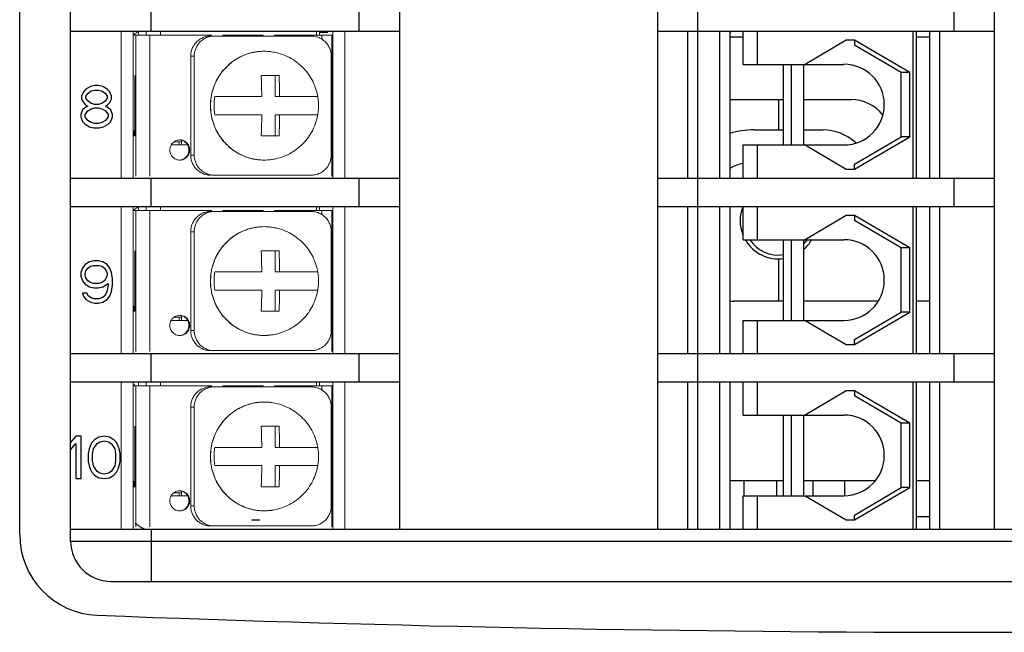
# Model space of a CAD drawing. Header units: inches. Extents: x 515.8 to 530.8, y 504.7 to 513.4.
# Tile 8 of 17: x 526.3 to 528.3, y 504.8 to 506. Entities that reach past the tile are written whole.
import ezdxf

# ---------------------------------------------------------------- set-up
doc = ezdxf.new("R2010")
doc.units = ezdxf.units.IN
doc.header["$LTSCALE"] = 8
doc.header["$MEASUREMENT"] = 0
doc.layers.add('02___PRT_ALL_AXES', color=7, linetype='Continuous')
doc.layers.add('03___PRT_ALL_CURVES', color=7, linetype='Continuous')

msp = doc.modelspace()

# ---------------------------------------------------------------- linework, layer by layer
at = {"color": 7, "linetype": 'Continuous'}
for p, q in [((526.3347, 504.9545), (526.3347, 508.3453)), ((526.4342, 504.942), (526.4342, 508.3579)), ((527.077, 508.3342), (527.077, 504.9656)), ((527.5817, 508.3342), (527.5817, 504.9656)), ((527.6605, 504.9656), (527.6605, 508.3342)), ((528.2402, 508.3342), (528.2402, 504.9656)), ((526.5919, 505.9396), (526.5919, 505.9948)), ((526.9981, 505.9948), (526.9981, 505.9396)), ((528.1613, 505.9948), (528.1613, 505.9396)), ((526.4342, 505.9396), (527.077, 505.9396)), ((526.9212, 505.9376), (526.937, 505.9376)), ((527.5817, 505.9396), (528.2402, 505.9396)), ((527.6408, 505.6517), (527.6408, 505.9396)), ((527.7039, 505.6517), (527.7039, 505.9396)), ((527.7236, 505.6517), (527.7236, 505.9396)), ((527.7493, 505.8745), (527.7493, 505.9396)), ((527.777, 505.8745), (527.777, 505.9396)), ((528.0819, 505.6517), (528.0819, 505.9396)), ((528.0884, 505.6517), (528.0884, 505.9396)), ((528.114, 505.6517), (528.114, 505.9396)), ((528.1337, 505.6517), (528.1337, 505.9396)), ((527.7493, 505.9278), (527.7236, 505.9278)), ((527.9509, 505.9218), (527.8702, 505.8745)), ((527.9673, 505.9218), (527.9509, 505.9218)), ((528.0749, 505.8587), (527.9673, 505.9218)), ((527.9673, 505.9218), (527.9673, 505.9122)), ((528.114, 505.9278), (528.0884, 505.9278)), ((528.0585, 505.8587), (527.9673, 505.9122)), ((527.7493, 505.8745), (527.9464, 505.8745)), ((527.8281, 505.7168), (527.8281, 505.8745)), ((527.8439, 505.7168), (527.8439, 505.8745)), ((527.8676, 505.7168), (527.8676, 505.8745)), ((528.0749, 505.8587), (528.0585, 505.8587)), ((528.0585, 505.7326), (528.0585, 505.8587)), ((528.0749, 505.7326), (528.0749, 505.8587)), ((526.4643, 505.8261), (526.4591, 505.8208)), ((526.4729, 505.8314), (526.4643, 505.8261)), ((526.4677, 505.8173), (526.4746, 505.8225)), ((526.4815, 505.8331), (526.4729, 505.8314)), ((526.4746, 505.8225), (526.4815, 505.8243)), ((526.4884, 505.8331), (526.4815, 505.8331)), ((526.4815, 505.8243), (526.4884, 505.8243)), ((526.4971, 505.8314), (526.4884, 505.8331)), ((526.4884, 505.8243), (526.4953, 505.8225)), ((526.4953, 505.8225), (526.5022, 505.8173)), ((526.5057, 505.8261), (526.4971, 505.8314)), ((526.5109, 505.8208), (526.5057, 505.8261)), ((526.4591, 505.8208), (526.4557, 505.812)), ((526.4557, 505.812), (526.4557, 505.8067)), ((526.4557, 505.8067), (526.4591, 505.7996)), ((526.4643, 505.812), (526.4677, 505.8173)), ((526.4643, 505.8085), (526.4643, 505.812)), ((526.4677, 505.8032), (526.4643, 505.8085)), ((526.4746, 505.7979), (526.4677, 505.8032)), ((526.5022, 505.8032), (526.4953, 505.7979)), ((526.5022, 505.8173), (526.5057, 505.812)), ((526.5057, 505.8085), (526.5022, 505.8032)), ((526.5057, 505.812), (526.5057, 505.8085)), ((526.5143, 505.812), (526.5109, 505.8208)), ((526.5109, 505.7996), (526.5143, 505.8067)), ((526.5143, 505.8067), (526.5143, 505.812)), ((527.7236, 505.8055), (527.8281, 505.8055)), ((527.8676, 505.8055), (527.9602, 505.8055)), ((526.4574, 505.7855), (526.4539, 505.7767)), ((526.4643, 505.7908), (526.4574, 505.7855)), ((526.4591, 505.7996), (526.4643, 505.7944)), ((526.4626, 505.7767), (526.4677, 505.7838)), ((526.4643, 505.7944), (526.4677, 505.7926)), ((526.4677, 505.7926), (526.4643, 505.7908)), ((526.4677, 505.7838), (526.4746, 505.7873)), ((526.4815, 505.7961), (526.4746, 505.7979)), ((526.4746, 505.7873), (526.4815, 505.7891)), ((526.4884, 505.7961), (526.4815, 505.7961)), ((526.4815, 505.7891), (526.4884, 505.7891)), ((526.4953, 505.7979), (526.4884, 505.7961)), ((526.4884, 505.7891), (526.4953, 505.7873)), ((526.4953, 505.7873), (526.5022, 505.7838)), ((526.5022, 505.7926), (526.5057, 505.7944)), ((526.5057, 505.7908), (526.5022, 505.7926)), ((526.5022, 505.7838), (526.5074, 505.7767)), ((526.5057, 505.7944), (526.5109, 505.7996)), ((526.5126, 505.7855), (526.5057, 505.7908)), ((526.516, 505.7767), (526.5126, 505.7855)), ((526.4539, 505.7767), (526.4539, 505.7715)), ((526.4539, 505.7715), (526.4574, 505.7626)), ((526.4626, 505.7715), (526.4626, 505.7767)), ((526.4677, 505.7644), (526.4626, 505.7715)), ((526.4746, 505.7609), (526.4677, 505.7644)), ((526.5022, 505.7644), (526.4953, 505.7609)), ((526.5074, 505.7715), (526.5022, 505.7644)), ((526.5074, 505.7767), (526.5074, 505.7715)), ((526.5126, 505.7626), (526.516, 505.7715)), ((526.516, 505.7715), (526.516, 505.7767)), ((526.4574, 505.7626), (526.4626, 505.7574)), ((526.4626, 505.7574), (526.4712, 505.7521)), ((526.4712, 505.7521), (526.4798, 505.7503)), ((526.4815, 505.7591), (526.4746, 505.7609)), ((526.4798, 505.7503), (526.4902, 505.7503)), ((526.4884, 505.7591), (526.4815, 505.7591)), ((526.4953, 505.7609), (526.4884, 505.7591)), ((526.4902, 505.7503), (526.4988, 505.7521)), ((526.4988, 505.7521), (526.5074, 505.7574)), ((526.5074, 505.7574), (526.5126, 505.7626)), ((527.771, 505.7464), (527.8281, 505.7464)), ((527.8676, 505.7464), (527.905, 505.7464)), ((527.9673, 505.6791), (528.0585, 505.7326)), ((527.9673, 505.6695), (528.0749, 505.7326)), ((528.0749, 505.7326), (528.0585, 505.7326)), ((527.7493, 505.7168), (527.9464, 505.7168)), ((527.7493, 505.6517), (527.7493, 505.7168)), ((527.777, 505.6517), (527.777, 505.7168)), ((527.8702, 505.7168), (527.9509, 505.6695)), ((527.9509, 505.6695), (527.9673, 505.6695)), ((527.9673, 505.6695), (527.9673, 505.6791)), ((526.4342, 505.6517), (527.077, 505.6517)), ((526.5919, 505.5965), (526.5919, 505.6517)), ((526.9981, 505.6517), (526.9981, 505.5965)), ((527.5817, 505.6517), (528.2402, 505.6517)), ((528.1613, 505.6517), (528.1613, 505.5965)), ((526.4342, 505.5965), (527.077, 505.5965)), ((527.5817, 505.5965), (528.2402, 505.5965)), ((527.6408, 505.3087), (527.6408, 505.5965)), ((527.7039, 505.3087), (527.7039, 505.5965)), ((527.7236, 505.3087), (527.7236, 505.5965)), ((527.7493, 505.5315), (527.7493, 505.5965)), ((527.777, 505.5315), (527.777, 505.5965)), ((528.0819, 505.3087), (528.0819, 505.5965)), ((528.0884, 505.3087), (528.0884, 505.5965)), ((528.114, 505.3087), (528.114, 505.5965)), ((528.1337, 505.3087), (528.1337, 505.5965)), ((527.9509, 505.5788), (527.8702, 505.5315)), ((527.9673, 505.5788), (527.9509, 505.5788)), ((528.0749, 505.5157), (527.9673, 505.5788)), ((527.9673, 505.5788), (527.9673, 505.5691)), ((528.0585, 505.5157), (527.9673, 505.5691)), ((527.7493, 505.5315), (527.9464, 505.5315)), ((527.8281, 505.3737), (527.8281, 505.5315)), ((527.8439, 505.3737), (527.8439, 505.5315)), ((527.8676, 505.3737), (527.8676, 505.5315)), ((528.0749, 505.5157), (528.0585, 505.5157)), ((528.0585, 505.3895), (528.0585, 505.5157)), ((528.0749, 505.3895), (528.0749, 505.5157)), ((526.4574, 505.476), (526.4539, 505.4672)), ((526.4626, 505.483), (526.4574, 505.476)), ((526.4712, 505.4883), (526.4626, 505.483)), ((526.4643, 505.4707), (526.4677, 505.476)), ((526.4677, 505.476), (526.4729, 505.4795)), ((526.4798, 505.4901), (526.4712, 505.4883)), ((526.4729, 505.4795), (526.4781, 505.4813)), ((526.4781, 505.4813), (526.4902, 505.4813)), ((526.4884, 505.4901), (526.4798, 505.4901)), ((526.4971, 505.4883), (526.4884, 505.4901)), ((526.4902, 505.4813), (526.4953, 505.4795)), ((526.4953, 505.4795), (526.5005, 505.476)), ((526.5057, 505.483), (526.4971, 505.4883)), ((526.5005, 505.476), (526.504, 505.4707)), ((526.5109, 505.476), (526.5057, 505.483)), ((526.5143, 505.4672), (526.5109, 505.476)), ((526.4539, 505.4672), (526.4539, 505.4601)), ((526.4539, 505.4601), (526.4574, 505.4513)), ((526.4626, 505.4654), (526.4643, 505.4707)), ((526.4626, 505.4619), (526.4626, 505.4654)), ((526.4643, 505.4566), (526.4626, 505.4619)), ((526.4677, 505.4513), (526.4643, 505.4566)), ((526.504, 505.4566), (526.5005, 505.4513)), ((526.504, 505.4707), (526.5057, 505.4654)), ((526.5057, 505.4619), (526.504, 505.4566)), ((526.5057, 505.4654), (526.5057, 505.4619)), ((526.516, 505.4548), (526.5143, 505.4672)), ((526.4574, 505.4513), (526.4626, 505.4443)), ((526.4626, 505.4443), (526.4712, 505.439)), ((526.4729, 505.4478), (526.4677, 505.4513)), ((526.4712, 505.439), (526.4798, 505.4372)), ((526.4781, 505.446), (526.4729, 505.4478)), ((526.4902, 505.446), (526.4781, 505.446)), ((526.4798, 505.4372), (526.4884, 505.4372)), ((526.4884, 505.4372), (526.4971, 505.439)), ((526.4953, 505.4478), (526.4902, 505.446)), ((526.5005, 505.4513), (526.4953, 505.4478)), ((526.4971, 505.439), (526.5074, 505.446)), ((526.5074, 505.4425), (526.5057, 505.4319)), ((526.5074, 505.446), (526.5074, 505.4425)), ((526.5143, 505.4302), (526.516, 505.4425)), ((526.516, 505.4425), (526.516, 505.4548)), ((526.466, 505.4266), (526.4574, 505.4266)), ((526.4574, 505.4266), (526.4591, 505.4213)), ((526.4591, 505.4213), (526.4643, 505.4143)), ((526.4695, 505.4213), (526.466, 505.4266)), ((526.4746, 505.4178), (526.4695, 505.4213)), ((526.4798, 505.4161), (526.4746, 505.4178)), ((526.4953, 505.4178), (526.4902, 505.4161)), ((526.5005, 505.4213), (526.4953, 505.4178)), ((526.504, 505.4266), (526.5005, 505.4213)), ((526.5057, 505.4319), (526.504, 505.4266)), ((526.5057, 505.4143), (526.5109, 505.4213)), ((526.5109, 505.4213), (526.5143, 505.4302)), ((526.4643, 505.4143), (526.4729, 505.409)), ((526.4729, 505.409), (526.4815, 505.4073)), ((526.4902, 505.4161), (526.4798, 505.4161)), ((526.4815, 505.4073), (526.4884, 505.4073)), ((526.4884, 505.4073), (526.4971, 505.409)), ((526.4971, 505.409), (526.5057, 505.4143)), ((527.8281, 505.4112), (527.7315, 505.4112)), ((528.0128, 505.4112), (527.8676, 505.4112)), ((528.114, 505.4112), (528.0884, 505.4112)), ((527.9673, 505.3361), (528.0585, 505.3895)), ((527.9673, 505.3264), (528.0749, 505.3895)), ((528.0749, 505.3895), (528.0585, 505.3895)), ((527.7493, 505.3737), (527.9464, 505.3737)), ((527.7493, 505.3087), (527.7493, 505.3737)), ((527.777, 505.3087), (527.777, 505.3737)), ((527.8702, 505.3737), (527.9509, 505.3264)), ((527.9509, 505.3264), (527.9673, 505.3264)), ((527.9673, 505.3264), (527.9673, 505.3361)), ((526.4342, 505.3087), (527.077, 505.3087)), ((526.5919, 505.2535), (526.5919, 505.3087)), ((526.9981, 505.3087), (526.9981, 505.2535)), ((527.5817, 505.3087), (528.2402, 505.3087)), ((528.1613, 505.3087), (528.1613, 505.2535)), ((526.4342, 505.2535), (527.077, 505.2535)), ((527.5817, 505.2535), (528.2402, 505.2535)), ((527.6408, 504.9656), (527.6408, 505.2535)), ((527.7039, 504.9656), (527.7039, 505.2535)), ((527.7236, 504.9656), (527.7236, 505.2535)), ((527.7493, 505.1884), (527.7493, 505.2535)), ((527.777, 505.1884), (527.777, 505.2535)), ((528.0819, 504.9656), (528.0819, 505.2535)), ((528.0884, 504.9656), (528.0884, 505.2535)), ((528.114, 504.9656), (528.114, 505.2535)), ((528.1337, 504.9656), (528.1337, 505.2535)), ((527.9509, 505.2357), (527.8702, 505.1884)), ((527.9673, 505.2357), (527.9509, 505.2357)), ((528.0749, 505.1726), (527.9673, 505.2357)), ((527.9673, 505.2357), (527.9673, 505.2261)), ((528.0585, 505.1726), (527.9673, 505.2261)), ((527.7493, 505.1884), (527.9464, 505.1884)), ((527.8281, 505.0307), (527.8281, 505.1884)), ((527.8439, 505.0307), (527.8439, 505.1884)), ((527.8676, 505.0307), (527.8676, 505.1884)), ((528.0749, 505.1726), (528.0585, 505.1726)), ((528.0585, 505.0465), (528.0585, 505.1726)), ((528.0749, 505.0465), (528.0749, 505.1726)), ((526.4446, 505.147), (526.4342, 505.1347)), ((526.4342, 505.1206), (526.4446, 505.1329)), ((526.4549, 505.147), (526.4446, 505.147)), ((526.4446, 505.1329), (526.4446, 505.0642)), ((526.4549, 505.0642), (526.4549, 505.147)), ((526.4756, 505.1347), (526.4722, 505.1276)), ((526.4808, 505.14), (526.4756, 505.1347)), ((526.4791, 505.1223), (526.486, 505.1329)), ((526.4894, 505.1452), (526.4808, 505.14)), ((526.486, 505.1329), (526.4911, 505.1364)), ((526.4998, 505.147), (526.4894, 505.1452)), ((526.4911, 505.1364), (526.4998, 505.1382)), ((526.5101, 505.1452), (526.4998, 505.147)), ((526.4998, 505.1382), (526.5084, 505.1364)), ((526.5084, 505.1364), (526.5136, 505.1329)), ((526.5187, 505.14), (526.5101, 505.1452)), ((526.5136, 505.1329), (526.5205, 505.1223)), ((526.5239, 505.1347), (526.5187, 505.14)), ((526.5274, 505.1276), (526.5239, 505.1347)), ((526.4704, 505.1223), (526.4687, 505.1135)), ((526.4687, 505.1135), (526.4687, 505.0977)), ((526.4722, 505.1276), (526.4704, 505.1223)), ((526.4773, 505.1118), (526.4791, 505.1223)), ((526.4773, 505.0994), (526.4773, 505.1118)), ((526.5205, 505.1223), (526.5222, 505.1118)), ((526.5222, 505.1118), (526.5222, 505.0994)), ((526.5291, 505.1223), (526.5274, 505.1276)), ((526.5308, 505.1135), (526.5291, 505.1223)), ((526.5308, 505.0977), (526.5308, 505.1135)), ((526.4687, 505.0977), (526.4704, 505.0889)), ((526.4791, 505.0889), (526.4773, 505.0994)), ((526.5222, 505.0994), (526.5205, 505.0889)), ((526.5291, 505.0889), (526.5308, 505.0977)), ((526.4704, 505.0889), (526.4722, 505.0836)), ((526.4722, 505.0836), (526.4756, 505.0765)), ((526.4756, 505.0765), (526.4808, 505.0712)), ((526.486, 505.0783), (526.4791, 505.0889)), ((526.4808, 505.0712), (526.4894, 505.066)), ((526.4911, 505.0748), (526.486, 505.0783)), ((526.4998, 505.073), (526.4911, 505.0748)), ((526.5084, 505.0748), (526.4998, 505.073)), ((526.5136, 505.0783), (526.5084, 505.0748)), ((526.5101, 505.066), (526.5187, 505.0712)), ((526.5205, 505.0889), (526.5136, 505.0783)), ((526.5187, 505.0712), (526.5239, 505.0765)), ((526.5239, 505.0765), (526.5274, 505.0836)), ((526.5274, 505.0836), (526.5291, 505.0889)), ((526.4446, 505.0642), (526.4549, 505.0642)), ((526.4894, 505.066), (526.4998, 505.0642)), ((526.4998, 505.0642), (526.5101, 505.066)), ((527.7236, 505.0603), (527.8281, 505.0603)), ((527.7512, 505.0307), (527.7512, 505.0603)), ((527.8143, 505.0603), (527.8143, 505.0307)), ((527.8676, 505.0603), (528.0072, 505.0603)), ((527.8853, 505.0603), (527.8853, 505.0307)), ((527.9484, 505.0307), (527.9484, 505.0603)), ((528.0884, 505.0603), (528.114, 505.0603)), ((527.9673, 504.993), (528.0585, 505.0465)), ((527.9673, 504.9834), (528.0749, 505.0465)), ((528.0749, 505.0465), (528.0585, 505.0465)), ((527.7493, 505.0307), (527.9464, 505.0307)), ((527.7493, 504.9656), (527.7493, 505.0307)), ((527.777, 504.9656), (527.777, 505.0307)), ((527.8702, 505.0307), (527.9509, 504.9834)), ((526.7876, 504.9834), (526.804, 504.9834)), ((527.9509, 504.9834), (527.9673, 504.9834)), ((527.9673, 504.9834), (527.9673, 504.993)), ((528.114, 504.9893), (528.0884, 504.9893)), ((526.4342, 504.9656), (530.009, 504.9656)), ((526.5919, 504.9656), (526.5919, 504.8631)), ((526.4342, 504.942), (530.009, 504.942)), ((526.5131, 504.8631), (529.9301, 504.8631))]:
    msp.add_line(p, q, dxfattribs=at)
at = {"color": 7, "linetype": 'Continuous', "lineweight": 0}
for p, q in [((526.5328, 505.9396), (526.5328, 505.6517)), ((526.5565, 505.9396), (526.5565, 505.6517)), ((526.5671, 505.939), (526.5671, 505.9317)), ((526.5821, 505.9317), (526.5821, 505.9396)), ((526.6099, 505.9317), (526.6099, 505.9396)), ((526.9147, 505.9317), (526.9147, 505.9396)), ((526.9212, 505.9317), (526.9212, 505.9396)), ((526.9468, 505.9396), (526.9468, 505.6517)), ((526.9705, 505.9396), (526.9705, 505.6517)), ((526.7098, 505.9317), (526.5565, 505.9317)), ((526.5616, 505.9317), (526.5616, 505.6557)), ((526.5894, 505.9317), (526.5894, 505.6557)), ((526.905, 505.9297), (526.7078, 505.9297)), ((526.7331, 505.9317), (526.7317, 505.9317)), ((526.8108, 505.9317), (526.7331, 505.9317)), ((526.8341, 505.9317), (526.8327, 505.9317)), ((526.9449, 505.9317), (526.8341, 505.9317)), ((526.9253, 505.9317), (526.9253, 505.9238)), ((526.9449, 505.9317), (526.9449, 505.6557)), ((526.9449, 505.9317), (526.9468, 505.9317)), ((526.8126, 505.9001), (526.8271, 505.8991)), ((526.8271, 505.8991), (526.8271, 505.8991)), ((526.6759, 505.8903), (526.669, 505.8903)), ((526.669, 505.8903), (526.669, 505.6971)), ((526.6759, 505.6971), (526.6759, 505.8903)), ((526.9438, 505.6971), (526.9438, 505.8903)), ((526.5597, 505.8528), (526.5597, 505.7345)), ((526.8068, 505.8528), (526.8418, 505.8528)), ((526.8342, 505.8528), (526.8342, 505.8114)), ((526.7162, 505.8114), (526.808, 505.8114)), ((526.8342, 505.8114), (526.9172, 505.8114)), ((526.808, 505.7759), (526.7162, 505.7759)), ((526.8342, 505.7759), (526.8342, 505.7345)), ((526.8342, 505.7759), (526.8342, 505.7345)), ((526.8342, 505.7759), (526.9172, 505.7759)), ((526.5579, 505.7345), (526.5579, 505.7454)), ((526.5597, 505.7345), (526.5579, 505.7345)), ((526.6511, 505.7168), (526.6511, 505.726)), ((526.8418, 505.7345), (526.8068, 505.7345)), ((526.8418, 505.7345), (526.8068, 505.7345)), ((526.9449, 505.7306), (526.9468, 505.7306)), ((526.6631, 505.7168), (526.6308, 505.7168)), ((526.6363, 505.7227), (526.6511, 505.7227)), ((526.6462, 505.7168), (526.6462, 505.7227)), ((526.669, 505.6971), (526.6759, 505.6971)), ((526.8271, 505.6883), (526.8126, 505.6873)), ((526.8271, 505.6883), (526.8271, 505.6883)), ((526.905, 505.6576), (526.7147, 505.6576)), ((526.5328, 505.5965), (526.5328, 505.3087)), ((526.5565, 505.5965), (526.5565, 505.3087)), ((526.5671, 505.596), (526.5671, 505.5886)), ((526.5821, 505.5886), (526.5821, 505.5965)), ((526.6099, 505.5886), (526.6099, 505.5965)), ((526.9147, 505.5886), (526.9147, 505.5965)), ((526.9212, 505.5886), (526.9212, 505.5965)), ((526.9468, 505.5965), (526.9468, 505.3087)), ((526.9705, 505.5965), (526.9705, 505.3087)), ((526.7098, 505.5886), (526.5565, 505.5886)), ((526.5616, 505.5886), (526.5616, 505.3126)), ((526.5894, 505.5886), (526.5894, 505.3126)), ((526.905, 505.5867), (526.7078, 505.5867)), ((526.7331, 505.5886), (526.7317, 505.5886)), ((526.8108, 505.5886), (526.7331, 505.5886)), ((526.8341, 505.5886), (526.8327, 505.5886)), ((526.9449, 505.5886), (526.8341, 505.5886)), ((526.9253, 505.5886), (526.9253, 505.5807)), ((526.9449, 505.5886), (526.9449, 505.3126)), ((526.9449, 505.5886), (526.9468, 505.5886)), ((526.8126, 505.557), (526.8271, 505.556)), ((526.8271, 505.556), (526.8271, 505.556)), ((526.669, 505.5472), (526.669, 505.354)), ((526.6759, 505.5472), (526.669, 505.5472)), ((526.6759, 505.354), (526.6759, 505.5472)), ((526.9438, 505.354), (526.9438, 505.5472)), ((526.5597, 505.5098), (526.5597, 505.3915)), ((526.8068, 505.5098), (526.8418, 505.5098)), ((526.8342, 505.5098), (526.8342, 505.4684)), ((526.7162, 505.4684), (526.808, 505.4684)), ((526.8342, 505.4684), (526.9172, 505.4684)), ((526.808, 505.4329), (526.7162, 505.4329)), ((526.8342, 505.4329), (526.9172, 505.4329)), ((526.8342, 505.4329), (526.8342, 505.3915)), ((526.8342, 505.4329), (526.8342, 505.3915)), ((526.5579, 505.3915), (526.5579, 505.4023)), ((526.5597, 505.3915), (526.5579, 505.3915)), ((526.6363, 505.3797), (526.6511, 505.3797)), ((526.6462, 505.3737), (526.6462, 505.3797)), ((526.6511, 505.3737), (526.6511, 505.383)), ((526.8418, 505.3915), (526.8068, 505.3915)), ((526.8418, 505.3915), (526.8068, 505.3915)), ((526.9449, 505.3875), (526.9468, 505.3875)), ((526.6631, 505.3737), (526.6308, 505.3737)), ((526.669, 505.354), (526.6759, 505.354)), ((526.8271, 505.3452), (526.8126, 505.3442)), ((526.8271, 505.3452), (526.8271, 505.3452)), ((526.905, 505.3146), (526.7147, 505.3146)), ((526.5328, 505.2535), (526.5328, 504.9656)), ((526.5565, 505.2535), (526.5565, 504.9656)), ((526.7098, 505.2456), (526.5565, 505.2456)), ((526.5616, 505.2456), (526.5616, 504.9696)), ((526.5671, 505.2529), (526.5671, 505.2456)), ((526.5821, 505.2456), (526.5821, 505.2535)), ((526.5894, 505.2456), (526.5894, 504.9696)), ((526.6099, 505.2456), (526.6099, 505.2535)), ((526.7331, 505.2456), (526.7317, 505.2456)), ((526.8108, 505.2456), (526.7331, 505.2456)), ((526.8341, 505.2456), (526.8327, 505.2456)), ((526.9449, 505.2456), (526.8341, 505.2456)), ((526.9147, 505.2456), (526.9147, 505.2535)), ((526.9212, 505.2456), (526.9212, 505.2535)), ((526.9253, 505.2456), (526.9253, 505.2376)), ((526.9449, 505.2456), (526.9449, 504.9696)), ((526.9449, 505.2456), (526.9468, 505.2456)), ((526.9468, 505.2535), (526.9468, 504.9656)), ((526.9705, 505.2535), (526.9705, 504.9656)), ((526.905, 505.2436), (526.7078, 505.2436)), ((526.8126, 505.214), (526.8271, 505.213)), ((526.8271, 505.213), (526.8271, 505.213)), ((526.6759, 505.2042), (526.669, 505.2042)), ((526.669, 505.2042), (526.669, 505.011)), ((526.6759, 505.011), (526.6759, 505.2042)), ((526.9438, 505.011), (526.9438, 505.2042)), ((526.5597, 505.1667), (526.5597, 505.0484)), ((526.8068, 505.1667), (526.8418, 505.1667)), ((526.8342, 505.1667), (526.8342, 505.1253)), ((526.7162, 505.1253), (526.808, 505.1253)), ((526.8342, 505.1253), (526.9172, 505.1253)), ((526.808, 505.0898), (526.7162, 505.0898)), ((526.8342, 505.0898), (526.8342, 505.0484)), ((526.8342, 505.0898), (526.8342, 505.0484)), ((526.8342, 505.0898), (526.9172, 505.0898)), ((526.5579, 505.0484), (526.5579, 505.0593)), ((526.5597, 505.0484), (526.5579, 505.0484)), ((526.6363, 505.0366), (526.6511, 505.0366)), ((526.6462, 505.0307), (526.6462, 505.0366)), ((526.6511, 505.0307), (526.6511, 505.0399)), ((526.8418, 505.0484), (526.8068, 505.0484)), ((526.8418, 505.0484), (526.8068, 505.0484)), ((526.9449, 505.0445), (526.9468, 505.0445)), ((526.6631, 505.0307), (526.6308, 505.0307)), ((526.669, 505.011), (526.6759, 505.011)), ((526.8271, 505.0022), (526.8126, 505.0012)), ((526.8271, 505.0022), (526.8271, 505.0022)), ((526.905, 504.9715), (526.7147, 504.9715))]:
    msp.add_line(p, q, dxfattribs=at)
at = {"color": 7, "linetype": 'Continuous'}
for centre, radius, start, end in [((527.6921, 506.0618), 0.1281, 284.3842, 286.8417), ((527.9464, 505.7957), 0.0789, 270, 90), ((527.9602, 505.7267), 0.0789, 37.8412, 90), ((527.771, 505.5847), 0.1617, 90, 107.0912), ((527.905, 505.6517), 0.0946, 47.1759, 90), ((527.771, 505.5847), 0.0986, 102.8925, 119.0564), ((527.8183, 505.5689), 0.0749, 158.1801, 201.7137), ((527.8183, 505.5689), 0.0749, 210.2683, 277.6272), ((527.8183, 505.5689), 0.0674, 213.767, 278.488), ((527.8183, 505.5689), 0.0674, 317.4408, 326.2181), ((527.8183, 505.5689), 0.0749, 311.6545, 329.664), ((527.9464, 505.4526), 0.0789, 270, 90), ((527.7315, 505.4703), 0.0591, 262.1441, 270), ((527.9464, 505.1095), 0.0789, 270, 90), ((526.4924, 504.9545), 0.1577, 180, 267.8013), ((526.5131, 504.942), 0.0789, 180, 270), ((528.2216, 549.9203), 45.1568, 267.79771, 272.20229)]:
    msp.add_arc(centre, radius, start, end, dxfattribs=at)
at = {"color": 7, "linetype": 'Continuous', "lineweight": 0}
for points, start_tangent, end_tangent in [([(526.5615, 505.9353), (526.5671, 505.939)], (0.813596, 0.58143), (0.858551, 0.512727)), ([(526.5569, 505.9318), (526.5581, 505.9328)], (0.770132, 0.637884), (0.782329, 0.622866)), ([(526.5581, 505.9328), (526.5599, 505.9342)], (0.782329, 0.622866), (0.799587, 0.600551)), ([(526.5599, 505.9342), (526.5615, 505.9353)], (0.799587, 0.600551), (0.813596, 0.58143)), ([(526.669, 505.8903), (526.6698, 505.898), (526.672, 505.9054), (526.6755, 505.9122), (526.6804, 505.9182), (526.6863, 505.9231), (526.693, 505.9267), (526.7003, 505.929), (526.7078, 505.9297)], (0, 1), (1, 0)), ([(526.7147, 505.9297), (526.7071, 505.929), (526.6998, 505.9267), (526.6931, 505.9231), (526.6872, 505.9182), (526.6824, 505.9122), (526.6788, 505.9054), (526.6766, 505.898), (526.6759, 505.8903)], (-1, 0), (0, -1)), ([(526.7098, 505.9317), (526.71, 505.9297)], (0, -1), (0.165681, -0.986179)), ([(526.7316, 505.9297), (526.7317, 505.9317)], (0.165681, 0.986179), (0, 1)), ([(526.7329, 505.9297), (526.7331, 505.9317)], (0.165681, 0.986179), (0, 1)), ([(526.8108, 505.9317), (526.8109, 505.9297)], (0, -1), (0.165681, -0.986179)), ([(526.8325, 505.9297), (526.8327, 505.9317)], (0.165681, 0.986179), (0, 1)), ([(526.8339, 505.9297), (526.8341, 505.9317)], (0.165681, 0.986179), (0, 1)), ([(526.9438, 505.8903), (526.9431, 505.898), (526.9408, 505.9054), (526.9373, 505.9122), (526.9324, 505.9182), (526.9265, 505.9231), (526.9198, 505.9267), (526.9125, 505.929), (526.905, 505.9297)], (0, 1), (-1, 0)), ([(526.8125, 505.9001), (526.806, 505.8999), (526.7988, 505.8992), (526.7911, 505.8978), (526.7826, 505.8957), (526.7734, 505.8924), (526.7635, 505.8877), (526.753, 505.8812), (526.7422, 505.8725), (526.7318, 505.8615), (526.7227, 505.8485), (526.7155, 505.8338), (526.7106, 505.8181), (526.7081, 505.8019), (526.7081, 505.7856), (526.7105, 505.7695), (526.7154, 505.7538), (526.7227, 505.739), (526.7318, 505.726), (526.7421, 505.7149), (526.7529, 505.7062), (526.7634, 505.6997), (526.7733, 505.695), (526.7826, 505.6917), (526.791, 505.6895), (526.7988, 505.6882), (526.806, 505.6875), (526.8125, 505.6873)], (-1, -0.000509), (1, -0.00051)), ([(526.8126, 505.6873), (526.7962, 505.6886), (526.7802, 505.6925), (526.765, 505.6989), (526.7509, 505.7076), (526.7384, 505.7184), (526.7277, 505.7311), (526.7191, 505.7454), (526.7128, 505.7608), (526.709, 505.777), (526.7077, 505.7937), (526.709, 505.8103), (526.7128, 505.8266), (526.7191, 505.842), (526.7277, 505.8563), (526.7384, 505.869), (526.751, 505.8798), (526.765, 505.8885), (526.7802, 505.8949), (526.7962, 505.8988), (526.8126, 505.9001)], (-1, 0), (1, 0)), ([(526.8126, 505.9001), (526.8125, 505.9001)], (-1, 0), (-1, -0.000509)), ([(526.8271, 505.8991), (526.8264, 505.8992), (526.8192, 505.8999), (526.8126, 505.9001)], (-0.990106, 0.140322), (-1, 0)), ([(526.808, 505.8114), (526.8079, 505.8151), (526.8079, 505.8187), (526.8078, 505.8223), (526.8077, 505.8259), (526.8077, 505.8295), (526.8076, 505.833), (526.8075, 505.8365), (526.8074, 505.8401), (526.8072, 505.844), (526.8071, 505.8482), (526.8068, 505.8528)], (-0.009344, 0.999956), (-0.05421, 0.99853)), ([(526.8418, 505.8528), (526.842, 505.8481), (526.8422, 505.8438), (526.8423, 505.84), (526.8424, 505.8363), (526.8425, 505.8328), (526.8426, 505.8293), (526.8427, 505.8257), (526.8428, 505.8222), (526.8428, 505.8187), (526.8429, 505.8151), (526.8429, 505.8114)], (0.05421, -0.99853), (0.009344, -0.999956)), ([(526.7162, 505.7759), (526.7151, 505.7845), (526.7146, 505.7937), (526.7151, 505.8029), (526.7162, 505.8114)], (-0.168743, 0.98566), (0.168743, 0.98566)), ([(526.8068, 505.7345), (526.8071, 505.7393), (526.8072, 505.7435), (526.8074, 505.7474), (526.8075, 505.7511), (526.8076, 505.7546), (526.8077, 505.7581), (526.8078, 505.7616), (526.8078, 505.7651), (526.8079, 505.7687), (526.8079, 505.7723), (526.808, 505.7759)], (0.05421, 0.99853), (0.009344, 0.999956)), ([(526.8068, 505.7345), (526.8071, 505.7393), (526.8072, 505.7435), (526.8074, 505.7474), (526.8075, 505.7511), (526.8076, 505.7546), (526.8077, 505.7581), (526.8078, 505.7616), (526.8078, 505.7651), (526.8079, 505.7687), (526.8079, 505.7723), (526.808, 505.7759)], (0.05421, 0.99853), (0.009344, 0.999956)), ([(526.8429, 505.7759), (526.8429, 505.7723), (526.8428, 505.7686), (526.8428, 505.7651), (526.8427, 505.7615), (526.8426, 505.7579), (526.8425, 505.7543), (526.8424, 505.7508), (526.8423, 505.7472), (526.8422, 505.7434), (526.842, 505.7392), (526.8418, 505.7345)], (-0.009344, -0.999956), (-0.05421, -0.99853)), ([(526.8429, 505.7759), (526.8429, 505.7723), (526.8428, 505.7686), (526.8428, 505.7651), (526.8427, 505.7615), (526.8426, 505.7579), (526.8425, 505.7543), (526.8424, 505.7508), (526.8423, 505.7472), (526.8422, 505.7434), (526.842, 505.7392), (526.8418, 505.7345)], (-0.009344, -0.999956), (-0.05421, -0.99853)), ([(526.7078, 505.6576), (526.7003, 505.6584), (526.693, 505.6607), (526.6863, 505.6643), (526.6804, 505.6692), (526.6755, 505.6752), (526.672, 505.682), (526.6698, 505.6894), (526.669, 505.6971)], (-1, 0), (0, 1)), ([(526.6759, 505.6971), (526.6766, 505.6894), (526.6788, 505.682), (526.6824, 505.6752), (526.6872, 505.6692), (526.6931, 505.6643), (526.6998, 505.6607), (526.7071, 505.6584), (526.7147, 505.6576)], (0, -1), (1, 0)), ([(526.8125, 505.6873), (526.8126, 505.6873)], (1, -0.000509), (1, 0)), ([(526.8126, 505.6873), (526.8192, 505.6875), (526.8263, 505.6882), (526.8271, 505.6883)], (1, 0), (0.990106, 0.140322)), ([(526.905, 505.6576), (526.9125, 505.6584), (526.9198, 505.6607), (526.9265, 505.6643), (526.9324, 505.6692), (526.9373, 505.6752), (526.9408, 505.682), (526.9431, 505.6894), (526.9438, 505.6971)], (1, 0), (0, 1)), ([(526.5581, 505.5897), (526.5599, 505.5911)], (0.782329, 0.622866), (0.799587, 0.600551)), ([(526.5599, 505.5911), (526.5615, 505.5923)], (0.799587, 0.600551), (0.813596, 0.58143)), ([(526.5615, 505.5923), (526.5671, 505.596)], (0.813596, 0.58143), (0.858551, 0.512727)), ([(526.5569, 505.5887), (526.5581, 505.5897)], (0.770132, 0.637884), (0.782329, 0.622866)), ([(526.669, 505.5472), (526.6698, 505.5549), (526.672, 505.5623), (526.6755, 505.5691), (526.6804, 505.5751), (526.6863, 505.58), (526.693, 505.5837), (526.7003, 505.5859), (526.7078, 505.5867)], (0, 1), (1, 0)), ([(526.7147, 505.5867), (526.7071, 505.5859), (526.6998, 505.5837), (526.6931, 505.58), (526.6872, 505.5751), (526.6824, 505.5691), (526.6788, 505.5623), (526.6766, 505.5549), (526.6759, 505.5472)], (-1, 0), (0, -1)), ([(526.7098, 505.5886), (526.71, 505.5867)], (0, -1), (0.165681, -0.986179)), ([(526.7316, 505.5867), (526.7317, 505.5886)], (0.165681, 0.986179), (0, 1)), ([(526.7329, 505.5867), (526.7331, 505.5886)], (0.165681, 0.986179), (0, 1)), ([(526.8108, 505.5886), (526.8109, 505.5867)], (0, -1), (0.165681, -0.986179)), ([(526.8325, 505.5867), (526.8327, 505.5886)], (0.165681, 0.986179), (0, 1)), ([(526.8339, 505.5867), (526.8341, 505.5886)], (0.165681, 0.986179), (0, 1)), ([(526.9438, 505.5472), (526.9431, 505.5549), (526.9408, 505.5623), (526.9373, 505.5691), (526.9324, 505.5751), (526.9265, 505.58), (526.9198, 505.5837), (526.9125, 505.5859), (526.905, 505.5867)], (0, 1), (-1, 0)), ([(526.8125, 505.557), (526.806, 505.5568), (526.7988, 505.5561), (526.7911, 505.5548), (526.7826, 505.5526), (526.7734, 505.5493), (526.7635, 505.5446), (526.753, 505.5381), (526.7422, 505.5295), (526.7318, 505.5185), (526.7227, 505.5054), (526.7155, 505.4907), (526.7106, 505.475), (526.7081, 505.4589), (526.7081, 505.4426), (526.7105, 505.4264), (526.7154, 505.4107), (526.7227, 505.396), (526.7318, 505.3829), (526.7421, 505.3719), (526.7529, 505.3632), (526.7634, 505.3567), (526.7733, 505.352), (526.7826, 505.3487), (526.791, 505.3465), (526.7988, 505.3451), (526.806, 505.3444), (526.8125, 505.3442)], (-1, -0.000509), (1, -0.00051)), ([(526.8126, 505.3442), (526.7962, 505.3455), (526.7802, 505.3494), (526.765, 505.3558), (526.7509, 505.3645), (526.7384, 505.3754), (526.7277, 505.3881), (526.7191, 505.4023), (526.7128, 505.4177), (526.709, 505.434), (526.7077, 505.4506), (526.709, 505.4673), (526.7128, 505.4835), (526.7191, 505.499), (526.7277, 505.5132), (526.7384, 505.5259), (526.751, 505.5367), (526.765, 505.5455), (526.7802, 505.5518), (526.7962, 505.5557), (526.8126, 505.557)], (-1, 0), (1, 0)), ([(526.8126, 505.557), (526.8125, 505.557)], (-1, 0), (-1, -0.000509)), ([(526.8271, 505.556), (526.8264, 505.5561), (526.8192, 505.5568), (526.8126, 505.557)], (-0.990106, 0.140322), (-1, 0)), ([(526.808, 505.4684), (526.8079, 505.4721), (526.8079, 505.4757), (526.8078, 505.4793), (526.8077, 505.4828), (526.8077, 505.4864), (526.8076, 505.49), (526.8075, 505.4935), (526.8074, 505.4971), (526.8072, 505.5009), (526.8071, 505.5051), (526.8068, 505.5098)], (-0.009344, 0.999956), (-0.05421, 0.99853)), ([(526.8418, 505.5098), (526.842, 505.505), (526.8422, 505.5008), (526.8423, 505.4969), (526.8424, 505.4933), (526.8425, 505.4897), (526.8426, 505.4862), (526.8427, 505.4827), (526.8428, 505.4792), (526.8428, 505.4756), (526.8429, 505.472), (526.8429, 505.4684)], (0.05421, -0.99853), (0.009344, -0.999956)), ([(526.7162, 505.4329), (526.7151, 505.4414), (526.7146, 505.4507), (526.7151, 505.4599), (526.7162, 505.4684)], (-0.168743, 0.98566), (0.168743, 0.98566)), ([(526.8068, 505.3915), (526.8071, 505.3962), (526.8072, 505.4005), (526.8074, 505.4044), (526.8075, 505.408), (526.8076, 505.4115), (526.8077, 505.415), (526.8078, 505.4186), (526.8078, 505.4221), (526.8079, 505.4256), (526.8079, 505.4292), (526.808, 505.4329)], (0.05421, 0.99853), (0.009344, 0.999956)), ([(526.8068, 505.3915), (526.8071, 505.3962), (526.8072, 505.4005), (526.8074, 505.4044), (526.8075, 505.408), (526.8076, 505.4115), (526.8077, 505.415), (526.8078, 505.4186), (526.8078, 505.4221), (526.8079, 505.4256), (526.8079, 505.4292), (526.808, 505.4329)], (0.05421, 0.99853), (0.009344, 0.999956)), ([(526.8429, 505.4329), (526.8429, 505.4292), (526.8428, 505.4256), (526.8428, 505.422), (526.8427, 505.4184), (526.8426, 505.4148), (526.8425, 505.4113), (526.8424, 505.4078), (526.8423, 505.4042), (526.8422, 505.4003), (526.842, 505.3962), (526.8418, 505.3915)], (-0.009344, -0.999956), (-0.05421, -0.99853)), ([(526.8429, 505.4329), (526.8429, 505.4292), (526.8428, 505.4256), (526.8428, 505.422), (526.8427, 505.4184), (526.8426, 505.4148), (526.8425, 505.4113), (526.8424, 505.4078), (526.8423, 505.4042), (526.8422, 505.4003), (526.842, 505.3962), (526.8418, 505.3915)], (-0.009344, -0.999956), (-0.05421, -0.99853)), ([(526.7078, 505.3146), (526.7003, 505.3153), (526.693, 505.3176), (526.6863, 505.3212), (526.6804, 505.3261), (526.6755, 505.3321), (526.672, 505.3389), (526.6698, 505.3464), (526.669, 505.354)], (-1, 0), (0, 1)), ([(526.6759, 505.354), (526.6766, 505.3464), (526.6788, 505.3389), (526.6824, 505.3321), (526.6872, 505.3261), (526.6931, 505.3212), (526.6998, 505.3176), (526.7071, 505.3153), (526.7147, 505.3146)], (0, -1), (1, 0)), ([(526.8125, 505.3442), (526.8126, 505.3442)], (1, -0.000509), (1, 0)), ([(526.8126, 505.3442), (526.8192, 505.3444), (526.8263, 505.3451), (526.8271, 505.3452)], (1, 0), (0.990106, 0.140322)), ([(526.905, 505.3146), (526.9125, 505.3153), (526.9198, 505.3176), (526.9265, 505.3212), (526.9324, 505.3261), (526.9373, 505.3321), (526.9408, 505.3389), (526.9431, 505.3464), (526.9438, 505.354)], (1, 0), (0, 1)), ([(526.5569, 505.2457), (526.5581, 505.2467)], (0.770132, 0.637884), (0.782329, 0.622866)), ([(526.5581, 505.2467), (526.5599, 505.2481)], (0.782329, 0.622866), (0.799587, 0.600551)), ([(526.7098, 505.2456), (526.71, 505.2436)], (0, -1), (0.165681, -0.986179)), ([(526.7316, 505.2436), (526.7317, 505.2456)], (0.165681, 0.986179), (0, 1)), ([(526.7329, 505.2436), (526.7331, 505.2456)], (0.165681, 0.986179), (0, 1)), ([(526.8108, 505.2456), (526.8109, 505.2436)], (0, -1), (0.165681, -0.986179)), ([(526.8325, 505.2436), (526.8327, 505.2456)], (0.165681, 0.986179), (0, 1)), ([(526.8339, 505.2436), (526.8341, 505.2456)], (0.165681, 0.986179), (0, 1)), ([(526.669, 505.2042), (526.6698, 505.2118), (526.672, 505.2193), (526.6755, 505.2261), (526.6804, 505.2321), (526.6863, 505.237), (526.693, 505.2406), (526.7003, 505.2429), (526.7078, 505.2436)], (0, 1), (1, 0)), ([(526.7147, 505.2436), (526.7071, 505.2429), (526.6998, 505.2406), (526.6931, 505.237), (526.6872, 505.2321), (526.6824, 505.2261), (526.6788, 505.2193), (526.6766, 505.2118), (526.6759, 505.2042)], (-1, 0), (0, -1)), ([(526.9438, 505.2042), (526.9431, 505.2118), (526.9408, 505.2193), (526.9373, 505.2261), (526.9324, 505.2321), (526.9265, 505.237), (526.9198, 505.2406), (526.9125, 505.2429), (526.905, 505.2436)], (0, 1), (-1, 0)), ([(526.8126, 505.0012), (526.7962, 505.0025), (526.7802, 505.0064), (526.765, 505.0127), (526.7509, 505.0215), (526.7384, 505.0323), (526.7277, 505.045), (526.7191, 505.0593), (526.7128, 505.0747), (526.709, 505.0909), (526.7077, 505.1076), (526.709, 505.1242), (526.7128, 505.1405), (526.7191, 505.1559), (526.7277, 505.1701), (526.7384, 505.1828), (526.751, 505.1937), (526.765, 505.2024), (526.7802, 505.2088), (526.7962, 505.2127), (526.8126, 505.214)], (-1, 0), (1, 0)), ([(526.8125, 505.214), (526.806, 505.2138), (526.7988, 505.2131), (526.7911, 505.2117), (526.7826, 505.2095), (526.7734, 505.2063), (526.7635, 505.2016), (526.753, 505.1951), (526.7422, 505.1864), (526.7318, 505.1754), (526.7227, 505.1623), (526.7155, 505.1476), (526.7106, 505.132), (526.7081, 505.1158), (526.7081, 505.0995), (526.7105, 505.0833), (526.7154, 505.0676), (526.7227, 505.0529), (526.7318, 505.0398), (526.7421, 505.0288), (526.7529, 505.0201), (526.7634, 505.0136), (526.7733, 505.0089), (526.7826, 505.0056), (526.791, 505.0034), (526.7988, 505.0021), (526.806, 505.0014), (526.8125, 505.0012)], (-1, -0.000509), (1, -0.00051)), ([(526.8126, 505.214), (526.8125, 505.214)], (-1, 0), (-1, -0.000509)), ([(526.8271, 505.213), (526.8264, 505.2131), (526.8192, 505.2138), (526.8126, 505.214)], (-0.990106, 0.140322), (-1, 0)), ([(526.808, 505.1253), (526.8079, 505.129), (526.8079, 505.1326), (526.8078, 505.1362), (526.8077, 505.1398), (526.8077, 505.1434), (526.8076, 505.1469), (526.8075, 505.1504), (526.8074, 505.154), (526.8072, 505.1579), (526.8071, 505.162), (526.8068, 505.1667)], (-0.009344, 0.999956), (-0.05421, 0.99853)), ([(526.8418, 505.1667), (526.842, 505.162), (526.8422, 505.1577), (526.8423, 505.1538), (526.8424, 505.1502), (526.8425, 505.1467), (526.8426, 505.1432), (526.8427, 505.1396), (526.8428, 505.1361), (526.8428, 505.1326), (526.8429, 505.129), (526.8429, 505.1253)], (0.05421, -0.99853), (0.009344, -0.999956)), ([(526.7162, 505.0898), (526.7151, 505.0984), (526.7146, 505.1076), (526.7151, 505.1168), (526.7162, 505.1253)], (-0.168743, 0.98566), (0.168743, 0.98566)), ([(526.8068, 505.0484), (526.8071, 505.0532), (526.8072, 505.0574), (526.8074, 505.0613), (526.8075, 505.0649), (526.8076, 505.0685), (526.8077, 505.072), (526.8078, 505.0755), (526.8078, 505.079), (526.8079, 505.0826), (526.8079, 505.0862), (526.808, 505.0898)], (0.05421, 0.99853), (0.009344, 0.999956)), ([(526.8068, 505.0484), (526.8071, 505.0532), (526.8072, 505.0574), (526.8074, 505.0613), (526.8075, 505.0649), (526.8076, 505.0685), (526.8077, 505.072), (526.8078, 505.0755), (526.8078, 505.079), (526.8079, 505.0826), (526.8079, 505.0862), (526.808, 505.0898)], (0.05421, 0.99853), (0.009344, 0.999956)), ([(526.8429, 505.0898), (526.8429, 505.0862), (526.8428, 505.0825), (526.8428, 505.0789), (526.8427, 505.0754), (526.8426, 505.0718), (526.8425, 505.0682), (526.8424, 505.0647), (526.8423, 505.0611), (526.8422, 505.0573), (526.842, 505.0531), (526.8418, 505.0484)], (-0.009344, -0.999956), (-0.05421, -0.99853)), ([(526.8429, 505.0898), (526.8429, 505.0862), (526.8428, 505.0825), (526.8428, 505.0789), (526.8427, 505.0754), (526.8426, 505.0718), (526.8425, 505.0682), (526.8424, 505.0647), (526.8423, 505.0611), (526.8422, 505.0573), (526.842, 505.0531), (526.8418, 505.0484)], (-0.009344, -0.999956), (-0.05421, -0.99853)), ([(526.7078, 504.9715), (526.7003, 504.9723), (526.693, 504.9745), (526.6863, 504.9782), (526.6804, 504.9831), (526.6755, 504.9891), (526.672, 504.9959), (526.6698, 505.0033), (526.669, 505.011)], (-1, 0), (0, 1)), ([(526.6759, 505.011), (526.6766, 505.0033), (526.6788, 504.9959), (526.6824, 504.9891), (526.6872, 504.9831), (526.6931, 504.9782), (526.6998, 504.9745), (526.7071, 504.9723), (526.7147, 504.9715)], (0, -1), (1, 0)), ([(526.8125, 505.0012), (526.8126, 505.0012)], (1, -0.000509), (1, 0)), ([(526.8126, 505.0012), (526.8192, 505.0014), (526.8263, 505.0021), (526.8271, 505.0022)], (1, 0), (0.990106, 0.140322)), ([(526.905, 504.9715), (526.9125, 504.9723), (526.9198, 504.9745), (526.9265, 504.9782), (526.9324, 504.9831), (526.9373, 504.9891), (526.9408, 504.9959), (526.9431, 505.0033), (526.9438, 505.011)], (1, 0), (0, 1))]:
    msp.add_spline(points, degree=3, dxfattribs=dict(at, start_tangent=start_tangent, end_tangent=end_tangent))
at = {"color": 7, "linetype": 'Continuous'}
for points, start_tangent, end_tangent in [([(526.5694, 504.9705), (526.5604, 504.9767)], (-0.861043, 0.508532), (-0.785238, 0.619194)), ([(526.5694, 504.9705), (526.5795, 504.9654)], (0.861043, -0.508532), (0.92494, -0.380113))]:
    msp.add_spline(points, degree=3, dxfattribs=dict(at, start_tangent=start_tangent, end_tangent=end_tangent))
at = {"layer": '02___PRT_ALL_AXES', "color": 7, "linetype": 'Continuous', "lineweight": 0}
for p, q in [((526.6671, 505.7069), (526.6657, 505.7069)), ((526.6671, 505.3639), (526.6657, 505.3639)), ((526.6671, 505.0208), (526.6657, 505.0208))]:
    msp.add_line(p, q, dxfattribs=at)
for points, start_tangent, end_tangent in [([(526.9174, 505.8115), (526.916, 505.8182), (526.911, 505.8339), (526.9036, 505.8487), (526.894, 505.8621), (526.8824, 505.8738), (526.8692, 505.8837), (526.8546, 505.8914), (526.839, 505.8967), (526.8271, 505.8991)], (-0.16717, 0.985928), (-0.990093, 0.140415)), ([(526.9174, 505.7759), (526.9186, 505.7854), (526.9186, 505.8019), (526.9174, 505.8115)], (0.16717, 0.985928), (-0.16717, 0.985928)), ([(526.8271, 505.6883), (526.839, 505.6907), (526.8546, 505.696), (526.8692, 505.7037), (526.8824, 505.7135), (526.894, 505.7253), (526.9036, 505.7387), (526.911, 505.7534), (526.916, 505.7691), (526.9174, 505.7759)], (0.990093, 0.140415), (0.16717, 0.985928)), ([(526.647, 505.7266), (526.6426, 505.726), (526.6379, 505.724), (526.6339, 505.7209), (526.6308, 505.7168)], (-0.999348, -0.036107), (-0.494364, -0.869255)), ([(526.6477, 505.7267), (526.647, 505.7266)], (-1, 0), (-0.999348, -0.036107)), ([(526.6631, 505.7168), (526.66, 505.7209), (526.656, 505.724), (526.6513, 505.726), (526.6476, 505.7266)], (-0.494364, 0.869255), (-0.997476, 0.071006)), ([(526.6645, 505.7168), (526.6614, 505.7209), (526.6574, 505.724), (526.6527, 505.726), (526.6477, 505.7267)], (-0.494364, 0.869255), (-1, 0)), ([(526.6308, 505.7168), (526.6289, 505.712), (526.6282, 505.7069)], (-0.494364, -0.869255), (0, -1)), ([(526.6282, 505.7069), (526.6289, 505.7018), (526.6308, 505.6971), (526.6339, 505.693), (526.6379, 505.6899), (526.6426, 505.6879), (526.647, 505.6872)], (0, -1), (0.999348, -0.036107)), ([(526.6476, 505.6873), (526.6513, 505.6879), (526.656, 505.6899), (526.66, 505.693), (526.6631, 505.6971), (526.665, 505.7018), (526.6657, 505.7069)], (0.997476, 0.071006), (0, 1)), ([(526.6477, 505.6872), (526.6527, 505.6879), (526.6574, 505.6899), (526.6614, 505.693), (526.6645, 505.6971), (526.6664, 505.7018), (526.6671, 505.7069)], (1, 0), (0, 1)), ([(526.6657, 505.7069), (526.665, 505.712), (526.6631, 505.7168)], (0, 1), (-0.494364, 0.869255)), ([(526.6671, 505.7069), (526.6664, 505.712), (526.6645, 505.7168)], (0, 1), (-0.494364, 0.869255)), ([(526.647, 505.6872), (526.6477, 505.6872)], (0.999348, -0.036107), (1, 0)), ([(526.9174, 505.4684), (526.916, 505.4752), (526.911, 505.4909), (526.9036, 505.5056), (526.894, 505.519), (526.8824, 505.5308), (526.8692, 505.5406), (526.8546, 505.5483), (526.839, 505.5537), (526.8271, 505.556)], (-0.16717, 0.985928), (-0.990093, 0.140415)), ([(526.9174, 505.4329), (526.9186, 505.4424), (526.9186, 505.4589), (526.9174, 505.4684)], (0.16717, 0.985928), (-0.16717, 0.985928)), ([(526.8271, 505.3452), (526.839, 505.3476), (526.8546, 505.353), (526.8692, 505.3606), (526.8824, 505.3705), (526.894, 505.3822), (526.9036, 505.3957), (526.911, 505.4104), (526.916, 505.4261), (526.9174, 505.4329)], (0.990093, 0.140415), (0.16717, 0.985928)), ([(526.647, 505.3836), (526.6426, 505.3829), (526.6379, 505.381), (526.6339, 505.3778), (526.6308, 505.3737)], (-0.999348, -0.036107), (-0.494364, -0.869255)), ([(526.6477, 505.3836), (526.647, 505.3836)], (-1, 0), (-0.999348, -0.036107)), ([(526.6631, 505.3737), (526.66, 505.3778), (526.656, 505.381), (526.6513, 505.3829), (526.6476, 505.3835)], (-0.494364, 0.869255), (-0.997476, 0.071006)), ([(526.6645, 505.3737), (526.6614, 505.3778), (526.6574, 505.381), (526.6527, 505.3829), (526.6477, 505.3836)], (-0.494364, 0.869255), (-1, 0)), ([(526.6308, 505.3737), (526.6289, 505.369), (526.6282, 505.3639)], (-0.494364, -0.869255), (0, -1)), ([(526.6282, 505.3639), (526.6289, 505.3588), (526.6308, 505.354), (526.6339, 505.3499), (526.6379, 505.3468), (526.6426, 505.3448), (526.647, 505.3442)], (0, -1), (0.999348, -0.036107)), ([(526.6476, 505.3442), (526.6513, 505.3448), (526.656, 505.3468), (526.66, 505.3499), (526.6631, 505.354), (526.665, 505.3588), (526.6657, 505.3639)], (0.997476, 0.071006), (0, 1)), ([(526.6477, 505.3442), (526.6527, 505.3448), (526.6574, 505.3468), (526.6614, 505.3499), (526.6645, 505.354), (526.6664, 505.3588), (526.6671, 505.3639)], (1, 0), (0, 1)), ([(526.6657, 505.3639), (526.665, 505.369), (526.6631, 505.3737)], (0, 1), (-0.494364, 0.869255)), ([(526.6671, 505.3639), (526.6664, 505.369), (526.6645, 505.3737)], (0, 1), (-0.494364, 0.869255)), ([(526.647, 505.3442), (526.6477, 505.3442)], (0.999348, -0.036107), (1, 0)), ([(526.9174, 505.1253), (526.916, 505.1321), (526.911, 505.1478), (526.9036, 505.1626), (526.894, 505.176), (526.8824, 505.1877), (526.8692, 505.1976), (526.8546, 505.2052), (526.839, 505.2106), (526.8271, 505.213)], (-0.16717, 0.985928), (-0.990093, 0.140415)), ([(526.9174, 505.0898), (526.9186, 505.0993), (526.9186, 505.1158), (526.9174, 505.1253)], (0.16717, 0.985928), (-0.16717, 0.985928)), ([(526.8271, 505.0022), (526.839, 505.0046), (526.8546, 505.0099), (526.8692, 505.0176), (526.8824, 505.0274), (526.894, 505.0392), (526.9036, 505.0526), (526.911, 505.0673), (526.916, 505.083), (526.9174, 505.0898)], (0.990093, 0.140415), (0.16717, 0.985928)), ([(526.647, 505.0405), (526.6426, 505.0399), (526.6379, 505.0379), (526.6339, 505.0348), (526.6308, 505.0307)], (-0.999348, -0.036107), (-0.494364, -0.869255)), ([(526.6477, 505.0405), (526.647, 505.0405)], (-1, 0), (-0.999348, -0.036107)), ([(526.6631, 505.0307), (526.66, 505.0348), (526.656, 505.0379), (526.6513, 505.0399), (526.6476, 505.0405)], (-0.494364, 0.869255), (-0.997476, 0.071006)), ([(526.6645, 505.0307), (526.6614, 505.0348), (526.6574, 505.0379), (526.6527, 505.0399), (526.6477, 505.0405)], (-0.494364, 0.869255), (-1, 0)), ([(526.6308, 505.0307), (526.6289, 505.0259), (526.6282, 505.0208)], (-0.494364, -0.869255), (0, -1)), ([(526.6282, 505.0208), (526.6289, 505.0157), (526.6308, 505.011), (526.6339, 505.0069), (526.6379, 505.0038), (526.6426, 505.0018), (526.647, 505.0011)], (0, -1), (0.999348, -0.036107)), ([(526.6476, 505.0012), (526.6513, 505.0018), (526.656, 505.0038), (526.66, 505.0069), (526.6631, 505.011), (526.665, 505.0157), (526.6657, 505.0208)], (0.997476, 0.071006), (0, 1)), ([(526.6477, 505.0011), (526.6527, 505.0018), (526.6574, 505.0038), (526.6614, 505.0069), (526.6645, 505.011), (526.6664, 505.0157), (526.6671, 505.0208)], (1, 0), (0, 1)), ([(526.6657, 505.0208), (526.665, 505.0259), (526.6631, 505.0307)], (0, 1), (-0.494364, 0.869255)), ([(526.6671, 505.0208), (526.6664, 505.0259), (526.6645, 505.0307)], (0, 1), (-0.494364, 0.869255)), ([(526.647, 505.0011), (526.6477, 505.0011)], (0.999348, -0.036107), (1, 0))]:
    msp.add_spline(points, degree=3, dxfattribs=dict(at, start_tangent=start_tangent, end_tangent=end_tangent))
at = {"layer": '03___PRT_ALL_CURVES', "color": 7, "linetype": 'Continuous'}
for p, q in [((527.8183, 505.8055), (527.8183, 505.7464)), ((527.8183, 505.4946), (527.8183, 505.4112))]:
    msp.add_line(p, q, dxfattribs=at)

doc.saveas('drawing.dxf')
